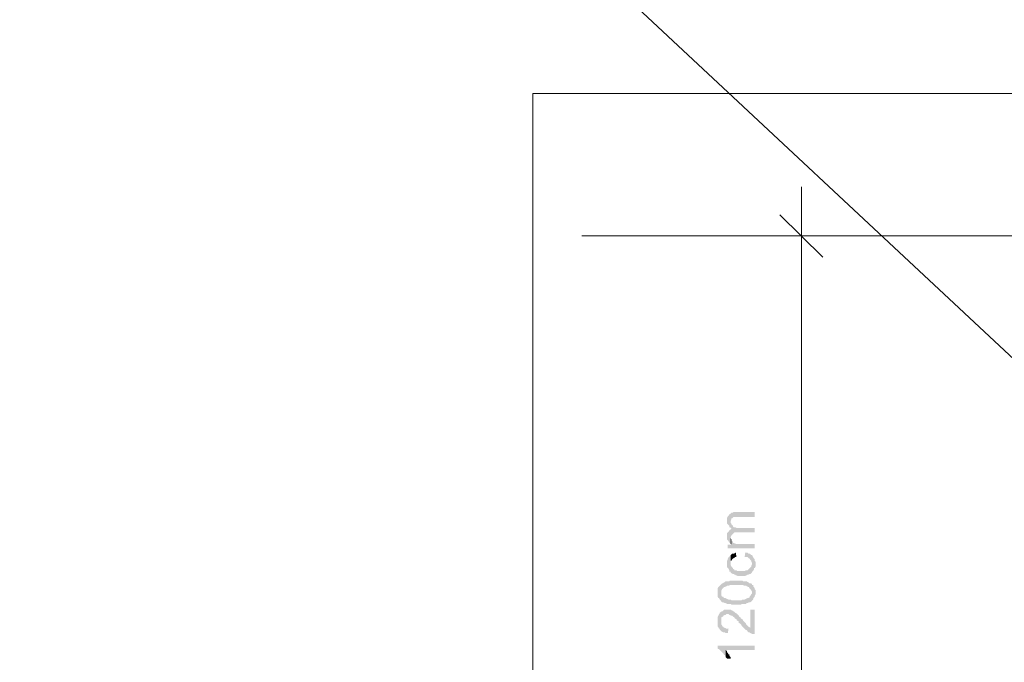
# Model space of a CAD drawing. Header units: inches. Extents: x -5286 to 1958, y -185 to 1019.
# Tile 8 of 62: x -5136 to -4987, y 367 to 465. Entities that reach past the tile are written whole.
import ezdxf

# ---------------------------------------------------------------- set-up
doc = ezdxf.new("R2010")
doc.units = ezdxf.units.IN
doc.header["$MEASUREMENT"] = 0
doc.layers.add('SCHEMAT', color=7, linetype='CONTINUOUS', lineweight=9)

msp = doc.modelspace()

# ---------------------------------------------------------------- hatches: boundary and pattern name
at = {"layer": 'SCHEMAT', "linetype": 'Continuous'}
for points in [[(-5028.83, 388.33), (-5028.83, 388.22), (-5028.83, 387.89), (-5028.72, 387.78), (-5028.61, 387.67), (-5028.5, 387.56), (-5028.5, 387.33), (-5028.39, 387.33), (-5028.27, 387.22), (-5028.27, 388.33), (-5028.16, 388.56), (-5028.16, 388.67), (-5028.05, 388.67), (-5027.94, 388.78), (-5027.83, 388.89), (-5024.61, 388.89), (-5024.61, 389.67), (-5027.83, 389.67), (-5027.94, 389.56), (-5028.16, 389.56), (-5028.27, 389.44), (-5028.39, 389.33), (-5028.5, 389.33), (-5028.5, 389.22), (-5028.61, 389.11), (-5028.72, 389), (-5028.83, 388.78), (-5028.83, 388.56)], [(-5028.27, 387.22), (-5028.16, 387.11), (-5028.05, 386.22), (-5027.94, 386.33), (-5027.83, 386.44), (-5027.72, 386.56), (-5024.61, 386.56), (-5024.61, 387.22), (-5027.39, 387.22), (-5027.61, 387.33), (-5027.72, 387.33), (-5027.83, 387.33), (-5027.94, 387.44), (-5027.94, 387.56), (-5028.05, 387.67), (-5028.16, 387.78), (-5028.16, 387.89), (-5028.27, 388), (-5028.27, 388.22)], [(-5028.83, 385.89), (-5028.83, 385.78), (-5028.83, 385.44), (-5028.72, 385.33), (-5028.61, 385.22), (-5028.61, 385.11), (-5028.5, 385), (-5028.39, 384.89), (-5028.27, 384.78), (-5028.27, 385.78), (-5028.27, 385.89), (-5028.16, 386.11), (-5028.05, 386.22), (-5028.16, 387.11), (-5028.27, 387), (-5028.5, 386.89), (-5028.5, 386.78), (-5028.61, 386.67), (-5028.72, 386.56), (-5028.83, 386.44), (-5028.83, 386.11)], [(-5028.72, 384.67), (-5028.72, 384.11), (-5024.61, 384.11), (-5024.61, 384.78), (-5027.05, 384.78), (-5027.16, 384.78), (-5027.5, 384.78), (-5027.61, 384.89), (-5027.72, 384.89), (-5027.94, 385), (-5027.94, 385.11), (-5028.05, 385.22), (-5028.16, 385.33), (-5028.16, 384.67)], [(-5028.27, 384.78), (-5028.16, 384.67), (-5028.16, 385.44), (-5028.27, 385.67), (-5028.27, 385.78)], [(-5028.27, 383.11), (-5028.27, 381.89), (-5028.27, 382.22), (-5028.16, 382.22), (-5028.05, 382.44), (-5027.94, 382.56), (-5027.72, 382.67), (-5027.61, 382.78), (-5027.39, 382.78), (-5027.5, 383.44), (-5027.61, 383.44), (-5027.72, 383.33), (-5027.94, 383.33), (-5028.05, 383.33), (-5028.16, 383.22)], [(-5026.16, 382.78), (-5026.05, 382.78), (-5025.83, 382.78), (-5025.72, 382.78), (-5025.61, 382.67), (-5025.39, 382.56), (-5025.27, 382.33), (-5025.16, 382.22), (-5025.16, 382.11), (-5025.05, 381.89), (-5025.05, 380.44), (-5025.05, 380.56), (-5024.83, 380.67), (-5024.83, 380.78), (-5024.72, 380.89), (-5024.72, 381.11), (-5024.61, 381.11), (-5024.5, 381.33), (-5024.5, 382.11), (-5024.61, 382.22), (-5024.61, 382.44), (-5024.72, 382.56), (-5024.83, 382.67), (-5024.83, 382.78), (-5024.94, 382.89), (-5024.94, 383), (-5025.05, 383.11), (-5025.16, 383.11), (-5025.27, 383.22), (-5025.39, 383.33), (-5025.61, 383.33), (-5025.72, 383.44), (-5025.94, 383.44), (-5026.05, 383.56)], [(-5028.83, 381.78), (-5028.83, 381.67), (-5028.83, 381.22), (-5028.72, 381.11), (-5028.61, 381), (-5028.5, 380.78), (-5028.5, 380.56), (-5028.27, 380.56), (-5028.27, 380.44), (-5028.16, 380.33), (-5027.94, 380.22), (-5027.83, 380.22), (-5027.72, 380.11), (-5027.61, 380.11), (-5027.5, 380), (-5027.39, 380), (-5027.16, 379.89), (-5026.16, 379.89), (-5025.94, 380), (-5025.83, 380), (-5025.72, 380.11), (-5025.61, 380.11), (-5025.39, 380.22), (-5025.27, 380.22), (-5025.16, 380.33), (-5025.05, 380.44), (-5025.05, 381.78), (-5025.05, 381.67), (-5025.16, 381.44), (-5025.16, 381.33), (-5025.27, 381.22), (-5025.39, 381.11), (-5025.5, 381), (-5025.61, 380.89), (-5025.72, 380.78), (-5025.83, 380.78), (-5025.94, 380.78), (-5026.16, 380.67), (-5027.27, 380.67), (-5027.39, 380.78), (-5027.5, 380.78), (-5027.72, 380.78), (-5027.72, 380.89), (-5027.94, 381), (-5027.94, 381.11), (-5028.05, 381.22), (-5028.16, 381.33), (-5028.27, 381.56), (-5028.27, 381.89), (-5028.27, 383.11), (-5028.39, 383), (-5028.5, 382.89), (-5028.5, 382.78), (-5028.61, 382.78), (-5028.72, 382.56), (-5028.72, 382.44), (-5028.83, 382.22), (-5028.83, 381.89)], [(-5030.27, 377.33), (-5030.27, 377.11), (-5030.27, 376.89), (-5030.27, 376.78), (-5030.16, 376.56), (-5030.05, 376.56), (-5029.94, 376.33), (-5029.83, 376.22), (-5029.72, 376.11), (-5029.72, 377.67), (-5029.61, 377.89), (-5029.5, 378), (-5029.39, 378.11), (-5029.27, 378.22), (-5029.16, 378.22), (-5029.05, 378.33), (-5028.94, 378.33), (-5028.83, 378.44), (-5028.5, 378.44), (-5028.39, 378.56), (-5026.39, 378.56), (-5026.27, 378.44), (-5025.94, 378.44), (-5025.83, 378.33), (-5025.72, 378.33), (-5025.72, 378.22), (-5025.61, 378.22), (-5025.5, 378.22), (-5025.39, 378), (-5025.27, 377.89), (-5025.16, 377.78), (-5025.16, 377.67), (-5025.05, 377.56), (-5025.05, 377.33), (-5025.05, 376.22), (-5024.94, 376.22), (-5024.83, 376.44), (-5024.83, 376.56), (-5024.72, 376.67), (-5024.61, 376.78), (-5024.61, 376.89), (-5024.5, 377.11), (-5024.5, 377.78), (-5024.61, 377.89), (-5024.61, 378), (-5024.72, 378.22), (-5024.83, 378.33), (-5024.83, 378.44), (-5024.83, 378.56), (-5025.05, 378.56), (-5025.05, 378.67), (-5025.16, 378.78), (-5025.39, 378.78), (-5025.5, 378.89), (-5025.72, 379), (-5025.83, 379.11), (-5025.94, 379.11), (-5026.16, 379.11), (-5026.39, 379.11), (-5026.5, 379.22), (-5028.39, 379.22), (-5028.5, 379.11), (-5028.83, 379.11), (-5029.05, 379.11), (-5029.16, 379), (-5029.39, 378.89), (-5029.5, 378.78), (-5029.61, 378.78), (-5029.72, 378.67), (-5029.83, 378.56), (-5029.94, 378.44), (-5030.05, 378.33), (-5030.16, 378.22), (-5030.27, 378), (-5030.27, 377.89), (-5030.27, 377.67), (-5030.27, 377.56)], [(-5029.72, 376.11), (-5029.72, 376), (-5029.5, 375.89), (-5029.39, 375.89), (-5029.16, 375.78), (-5029.05, 375.78), (-5028.83, 375.67), (-5028.72, 375.67), (-5028.61, 375.67), (-5028.27, 375.67), (-5028.16, 375.56), (-5026.72, 375.56), (-5026.5, 375.67), (-5026.27, 375.67), (-5026.05, 375.67), (-5025.94, 375.67), (-5025.83, 375.78), (-5025.72, 375.78), (-5025.5, 375.89), (-5025.39, 375.89), (-5025.16, 376), (-5025.05, 376.11), (-5025.05, 376.22), (-5025.05, 377.33), (-5025.05, 377.22), (-5025.16, 377.11), (-5025.27, 376.89), (-5025.39, 376.78), (-5025.39, 376.67), (-5025.61, 376.56), (-5025.72, 376.56), (-5025.94, 376.44), (-5026.16, 376.33), (-5026.5, 376.33), (-5026.61, 376.22), (-5028.16, 376.22), (-5028.27, 376.33), (-5028.61, 376.33), (-5028.83, 376.44), (-5028.94, 376.44), (-5029.05, 376.56), (-5029.16, 376.56), (-5029.27, 376.56), (-5029.39, 376.67), (-5029.39, 376.78), (-5029.61, 376.78), (-5029.72, 377), (-5029.72, 377.11), (-5029.72, 377.22), (-5029.72, 377.33)], [(-5030.27, 373.11), (-5030.27, 372.56), (-5030.27, 372.44), (-5030.27, 372.22), (-5030.16, 372.11), (-5030.05, 371.89), (-5029.94, 371.89), (-5029.94, 371.78), (-5029.83, 371.67), (-5029.72, 371.56), (-5029.61, 371.44), (-5029.39, 371.33), (-5029.16, 371.33), (-5029.05, 371.22), (-5028.72, 371.22), (-5028.61, 371.89), (-5028.94, 371.89), (-5029.05, 372), (-5029.16, 372), (-5029.39, 372.11), (-5029.39, 372.22), (-5029.5, 372.22), (-5029.61, 372.44), (-5029.72, 372.56), (-5029.72, 372.67), (-5029.72, 374.44), (-5029.94, 374.33), (-5029.94, 374.22), (-5030.05, 374.11), (-5030.16, 373.89), (-5030.27, 373.67), (-5030.27, 373.56), (-5030.27, 373.22)], [(-5029.72, 374.44), (-5029.72, 373), (-5029.72, 373.22), (-5029.72, 373.33), (-5029.72, 373.56), (-5029.61, 373.67), (-5029.39, 373.78), (-5029.39, 373.89), (-5029.16, 374), (-5029.05, 374), (-5028.94, 374.11), (-5028.61, 374.11), (-5028.5, 374), (-5028.39, 374), (-5028.27, 373.89), (-5028.05, 373.89), (-5027.94, 373.78), (-5027.83, 373.67), (-5027.72, 373.67), (-5027.72, 373.56), (-5027.61, 373.44), (-5027.39, 373.33), (-5027.39, 373.22), (-5027.27, 373.11), (-5027.05, 373), (-5027.05, 372.78), (-5026.83, 372.67), (-5026.72, 372.56), (-5026.61, 372.33), (-5026.5, 372.22), (-5026.39, 372.11), (-5026.27, 372), (-5026.16, 371.89), (-5026.05, 371.78), (-5025.94, 371.67), (-5025.83, 371.67), (-5025.72, 371.56), (-5025.72, 371.44), (-5025.5, 371.33), (-5025.39, 371.33), (-5025.27, 371.22), (-5025.05, 371.11), (-5024.94, 371.11), (-5024.61, 371.11), (-5024.61, 374.78), (-5025.27, 374.78), (-5025.27, 372), (-5025.39, 372.11), (-5025.61, 372.22), (-5025.72, 372.33), (-5025.83, 372.44), (-5025.94, 372.56), (-5025.94, 372.67), (-5026.05, 372.78), (-5026.27, 373), (-5026.39, 373.11), (-5026.5, 373.33), (-5026.72, 373.44), (-5026.83, 373.67), (-5026.94, 373.67), (-5027.05, 373.89), (-5027.16, 374), (-5027.27, 374.11), (-5027.39, 374.22), (-5027.61, 374.33), (-5027.72, 374.44), (-5027.83, 374.56), (-5027.94, 374.56), (-5028.05, 374.67), (-5028.16, 374.67), (-5028.27, 374.78), (-5028.5, 374.78), (-5028.61, 374.78), (-5028.94, 374.78), (-5029.05, 374.78), (-5029.27, 374.78), (-5029.39, 374.67), (-5029.5, 374.56), (-5029.72, 374.56)], [(-5030.27, 369.33), (-5030.27, 368.89), (-5030.16, 368.78), (-5030.05, 368.78), (-5029.94, 368.67), (-5029.83, 368.56), (-5029.72, 368.44), (-5029.61, 368.33), (-5029.5, 368.22), (-5029.39, 368.11), (-5029.27, 367.89), (-5029.16, 367.89), (-5029.05, 367.67), (-5029.05, 368.67), (-5024.61, 368.67), (-5024.61, 369.33)], [(-5029.05, 367.67), (-5029.05, 367.56), (-5028.94, 367.44), (-5028.83, 367.33), (-5028.27, 367.33), (-5028.27, 367.44), (-5028.27, 367.56), (-5028.39, 367.67), (-5028.5, 367.89), (-5028.5, 368), (-5028.61, 368), (-5028.72, 368.22), (-5028.83, 368.33), (-5028.83, 368.44), (-5028.94, 368.56), (-5029.05, 368.67)]]:
    msp.add_hatch(color=0, dxfattribs=at).paths.add_polyline_path(points)

# ---------------------------------------------------------------- linework, layer by layer
msp.add_lwpolyline([(-5286.18, 693.99), (-4496.24, -43.81), (-4099.28, 1019.26), (-5254.42, -103.31)], dxfattribs=at)
at = {"layer": 'SCHEMAT', "color": 0, "linetype": 'Continuous'}
for points in [[(-4509.27, 97.33), (-4509.27, 453.33), (-5058.39, 453.33), (-5058.39, 97.33), (-4509.27, 97.33)], [(-5017.5, 439.11), (-5017.5, 424.22)], [(-5014.27, 428.44), (-5020.83, 434.89)], [(-5050.94, 431.67), (-4515.72, 431.67)], [(-5024.27, 431.67), (-5010.72, 431.67)], [(-5017.5, 287.89), (-5017.5, 431.67)]]:
    msp.add_lwpolyline(points, dxfattribs=at)

doc.saveas('drawing.dxf')
